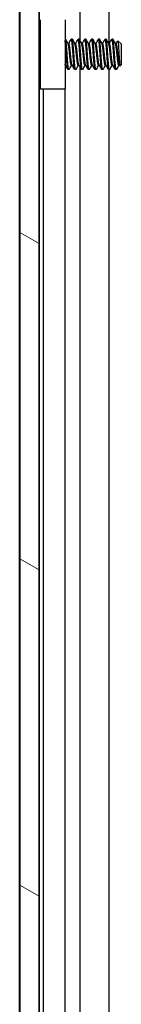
# Model space of a CAD drawing. Header units: millimetres. Extents: x 80 to 2248, y 80 to 1719.
# Tile 50 of 79: x 1128 to 1137, y 896 to 988. Entities that reach past the tile are written whole.
import ezdxf

# ---------------------------------------------------------------- set-up
doc = ezdxf.new("R2010")
doc.units = ezdxf.units.MM
doc.header["$LTSCALE"] = 8.333333
doc.layers.add('Hatch (ANSI)', color=7, linetype='Continuous', lineweight=18)
doc.layers.add('Visible (ANSI)', color=7, linetype='Continuous', lineweight=25)

msp = doc.modelspace()

# ---------------------------------------------------------------- hatches: boundary and pattern name
at = {"layer": 'Hatch (ANSI)'}
h = msp.add_hatch(dxfattribs=at)
h.set_pattern_fill('ANSI31', color=256, scale=211.666667, angle=105, style=0)
h.set_pattern_definition([(150, (0, 0), (-13.22917, -22.9136), [])])
h.paths.add_polyline_path([(1127.9292, 547.3135), (1129.7326, 547.3135), (1129.7326, 1244.3149), (1127.9292, 1244.3149)])

# ---------------------------------------------------------------- linework, layer by layer
at = {"layer": 'Visible (ANSI)'}
for p, q in [((1127.9292, 1244.3149), (1127.9292, 547.3135)), ((1129.7326, 547.3135), (1129.7326, 1244.3149)), ((1127.9161, 556.7242), (1127.9161, 1234.9042)), ((1129.7451, 1161.2059), (1129.7451, 986.0225)), ((1133.562, 1161.3219), (1133.562, 986.0064)), ((1136.2687, 1161.0918), (1136.2687, 985.7098)), ((1129.8761, 981.4642), (1129.8761, 987.9642)), ((1132.1761, 987.9642), (1132.1761, 981.4642)), ((1129.8761, 985.8915), (1129.7403, 986.0274)), ((1132.2121, 986.1366), (1132.1761, 986.1366)), ((1132.5296, 985.707), (1132.4602, 985.707)), ((1132.8471, 986.1366), (1132.7678, 986.1366)), ((1133.1646, 985.707), (1133.0952, 985.707)), ((1133.4821, 986.1366), (1133.4028, 986.1366)), ((1133.7996, 985.707), (1133.7302, 985.707)), ((1134.1171, 986.1366), (1134.0378, 986.1366)), ((1134.4346, 985.707), (1134.3652, 985.707)), ((1134.7521, 986.1366), (1134.6728, 986.1366)), ((1135.0696, 985.707), (1135.0002, 985.707)), ((1135.3871, 986.1366), (1135.3078, 986.1366)), ((1135.7046, 985.707), (1135.6352, 985.707)), ((1136.0221, 986.1366), (1135.9428, 986.1366)), ((1136.3396, 985.707), (1136.2702, 985.707)), ((1136.6571, 986.1366), (1136.5778, 986.1366)), ((1136.9746, 985.707), (1136.9052, 985.707)), ((1137.4542, 985.6604), (1137.129, 985.9856)), ((1137.4542, 983.7681), (1137.4542, 985.6604)), ((1132.2023, 983.7214), (1132.1761, 983.7214)), ((1132.8373, 983.7214), (1132.7678, 983.7214)), ((1133.4723, 983.7214), (1133.4028, 983.7214)), ((1133.562, 983.5619), (1133.562, 808.2124)), ((1134.1073, 983.7214), (1134.0378, 983.7214)), ((1134.7423, 983.7214), (1134.6728, 983.7214)), ((1135.3773, 983.7214), (1135.3078, 983.7214)), ((1136.0123, 983.7214), (1135.9428, 983.7214)), ((1136.6473, 983.7214), (1136.5778, 983.7214)), ((1137.2823, 983.7214), (1137.2128, 983.7214)), ((1137.4542, 983.7681), (1137.3333, 983.6472)), ((1129.8056, 983.4664), (1129.7326, 983.3934)), ((1129.7451, 983.4059), (1129.7451, 808.2247)), ((1132.5296, 983.2918), (1132.4503, 983.2918)), ((1133.1646, 983.2918), (1133.0853, 983.2918)), ((1133.7996, 983.2918), (1133.7203, 983.2918)), ((1134.4346, 983.2918), (1134.3553, 983.2918)), ((1135.0696, 983.2918), (1134.9903, 983.2918)), ((1135.7046, 983.2918), (1135.6253, 983.2918)), ((1136.3396, 983.2918), (1136.2603, 983.2918)), ((1136.2687, 983.2918), (1136.2687, 807.9156)), ((1136.9746, 983.2918), (1136.8953, 983.2918)), ((1132.1761, 981.4642), (1129.8761, 981.4642)), ((1130.1261, 981.4642), (1130.1261, 810.1642)), ((1132.1581, 981.4642), (1132.1581, 810.1642))]:
    msp.add_line(p, q, dxfattribs=at)
msp.add_ellipse((1132.2728, 984.7142), major_axis=(0, -0.343), ratio=0.1068566, start_param=0.4127074, end_param=2.7288852, dxfattribs=at)
for points in [[(1129.7326, 986.0411), (1129.741, 986.0261), (1129.7494, 986.0112), (1129.7577, 985.9963)], [(1132.2262, 986.1241), (1132.3072, 985.9792), (1132.3885, 985.8343), (1132.4701, 985.6896)], [(1132.5198, 985.707), (1132.5981, 985.846), (1132.6761, 985.9851), (1132.7539, 986.1243)], [(1132.8612, 986.1241), (1132.9422, 985.9792), (1133.0235, 985.8343), (1133.1051, 985.6896)], [(1133.1548, 985.707), (1133.2331, 985.846), (1133.3111, 985.9851), (1133.3889, 986.1243)], [(1133.4962, 986.1241), (1133.5772, 985.9792), (1133.6585, 985.8343), (1133.7401, 985.6896)], [(1133.7898, 985.707), (1133.8681, 985.846), (1133.9461, 985.9851), (1134.0239, 986.1243)], [(1134.1312, 986.1241), (1134.2122, 985.9792), (1134.2935, 985.8343), (1134.3751, 985.6896)], [(1134.4248, 985.707), (1134.5031, 985.846), (1134.5811, 985.9851), (1134.6589, 986.1243)], [(1134.7662, 986.1241), (1134.8472, 985.9792), (1134.9285, 985.8343), (1135.0101, 985.6896)], [(1135.0598, 985.707), (1135.1381, 985.846), (1135.2161, 985.9851), (1135.2939, 986.1243)], [(1135.4012, 986.1241), (1135.4822, 985.9792), (1135.5635, 985.8343), (1135.6451, 985.6896)], [(1135.6948, 985.707), (1135.7731, 985.846), (1135.8511, 985.9851), (1135.9289, 986.1243)], [(1136.0362, 986.1241), (1136.1172, 985.9792), (1136.1985, 985.8343), (1136.2801, 985.6896)], [(1136.3298, 985.707), (1136.4081, 985.846), (1136.4861, 985.9851), (1136.5639, 986.1243)], [(1136.6712, 986.1241), (1136.7522, 985.9792), (1136.8335, 985.8343), (1136.9151, 985.6896)], [(1136.9648, 985.707), (1137.0164, 985.7986), (1137.0678, 985.8902), (1137.1192, 985.9819)], [(1132.4364, 983.3042), (1132.3554, 983.4491), (1132.2742, 983.5939), (1132.1927, 983.7385)], [(1132.7777, 983.7214), (1132.6994, 983.5826), (1132.6215, 983.4435), (1132.5437, 983.3044)], [(1133.0714, 983.3042), (1132.9904, 983.4491), (1132.9092, 983.5939), (1132.8277, 983.7385)], [(1133.4127, 983.7214), (1133.3344, 983.5826), (1133.2565, 983.4435), (1133.1787, 983.3044)], [(1133.7064, 983.3042), (1133.6254, 983.4491), (1133.5442, 983.5939), (1133.4627, 983.7385)], [(1134.0477, 983.7214), (1133.9694, 983.5826), (1133.8915, 983.4435), (1133.8137, 983.3044)], [(1134.3414, 983.3042), (1134.2604, 983.4491), (1134.1792, 983.5939), (1134.0977, 983.7385)], [(1134.6827, 983.7214), (1134.6044, 983.5826), (1134.5265, 983.4435), (1134.4487, 983.3044)], [(1134.9764, 983.3042), (1134.8954, 983.4491), (1134.8142, 983.5939), (1134.7327, 983.7385)], [(1135.3177, 983.7214), (1135.2394, 983.5826), (1135.1615, 983.4435), (1135.0837, 983.3044)], [(1135.6114, 983.3042), (1135.5304, 983.4491), (1135.4492, 983.5939), (1135.3677, 983.7385)], [(1135.9527, 983.7214), (1135.8744, 983.5826), (1135.7965, 983.4435), (1135.7187, 983.3044)], [(1136.2464, 983.3042), (1136.1654, 983.4491), (1136.0842, 983.5939), (1136.0027, 983.7385)], [(1136.5877, 983.7214), (1136.5094, 983.5826), (1136.4315, 983.4435), (1136.3537, 983.3044)], [(1136.8814, 983.3042), (1136.8004, 983.4491), (1136.7192, 983.5939), (1136.6377, 983.7385)], [(1137.2227, 983.7214), (1137.1491, 983.5908), (1137.0757, 983.46), (1137.0025, 983.3291)], [(1137.3217, 983.6514), (1137.3054, 983.6804), (1137.289, 983.7095), (1137.2727, 983.7385)], [(1129.8761, 983.3404), (1129.851, 983.3854), (1129.8258, 983.4303), (1129.8006, 983.4753)], [(1137.0025, 983.3291), (1136.9943, 983.3144), (1136.9861, 983.3022), (1136.978, 983.2925)]]:
    msp.add_open_spline(points, degree=3, dxfattribs=at)
for points, weights in [([(1129.8342, 984.6692), (1129.7841, 985.4474), (1129.7326, 985.8875)], [1, 0.872099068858, 0.988403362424]), ([(1132.533, 985.7066), (1132.5313, 985.707), (1132.5296, 985.707)], [0.933012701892, 0.933012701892, 0.933246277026]), ([(1133.168, 985.7066), (1133.1663, 985.707), (1133.1646, 985.707)], [0.933012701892, 0.933012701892, 0.933246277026]), ([(1133.803, 985.7066), (1133.8013, 985.707), (1133.7996, 985.707)], [0.933012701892, 0.933012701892, 0.933246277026]), ([(1134.438, 985.7066), (1134.4363, 985.707), (1134.4346, 985.707)], [0.933012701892, 0.933012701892, 0.933246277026]), ([(1135.073, 985.7066), (1135.0713, 985.707), (1135.0696, 985.707)], [0.933012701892, 0.933012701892, 0.933246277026]), ([(1135.708, 985.7066), (1135.7063, 985.707), (1135.7046, 985.707)], [0.933012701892, 0.933012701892, 0.933246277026]), ([(1136.343, 985.7066), (1136.3413, 985.707), (1136.3396, 985.707)], [0.933012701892, 0.933012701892, 0.933246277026]), ([(1136.978, 985.7066), (1136.9763, 985.707), (1136.9746, 985.707)], [0.933012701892, 0.933012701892, 0.933246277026]), ([(1129.7549, 984.6692), (1129.7443, 984.833), (1129.7326, 984.9937)], [1, 0.97005869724, 0.95350025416]), ([(1129.8761, 984.0943), (1129.8537, 984.3667), (1129.8342, 984.6692)], [0.935553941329, 0.946059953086, 1]), ([(1132.1927, 983.7385), (1132.1842, 983.7535), (1132.1761, 983.7814)], [0.944110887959, 0.952633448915, 0.967700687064])]:
    msp.add_rational_spline(points, weights, degree=2, dxfattribs=at)
for points, knots in [([(1129.8761, 985.6292), (1129.8459, 985.7545), (1129.8226, 985.8381), (1129.7882, 985.9342), (1129.7729, 985.9692), (1129.7577, 985.9963)], [-0.074217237, -0.074217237, -0.074217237, -0.074217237, -0.041316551, -0.041316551, -0.01539528, -0.01539528, -0.01539528, -0.01539528]), ([(1137.1192, 985.9819), (1137.1217, 985.9864), (1137.1242, 985.9881), (1137.1356, 985.9837), (1137.1446, 985.9478), (1137.1598, 985.8297), (1137.1674, 985.7449), (1137.1855, 985.4962), (1137.1939, 985.3701), (1137.2076, 985.1471), (1137.2128, 985.0584), (1137.2244, 984.8502), (1137.2296, 984.7503), (1137.2333, 984.6773)], [-0.16187277, -0.16187277, -0.16187277, -0.16187277, -0.1484776, -0.1484776, -0.10250817, -0.10250817, -0.06653819, -0.06653819, -0.03897493, -0.03897493, -0.02198565, -0.02198565, -0.000001, -0.000001, -0.000001, -0.000001]), ([(1132.1761, 985.2643), (1132.1905, 985.2454), (1132.2038, 985.2258), (1132.2322, 985.1781), (1132.2464, 985.1493), (1132.2704, 985.0898), (1132.2801, 985.0587), (1132.2875, 985.0284)], [0.012495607, 0.012495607, 0.012495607, 0.012495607, 0.0195994, 0.0195994, 0.029259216, 0.029259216, 0.039250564, 0.039250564, 0.039250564, 0.039250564]), ([(1137.2333, 984.6773), (1137.2379, 984.5871), (1137.2432, 984.4885), (1137.2553, 984.2904), (1137.2609, 984.2064), (1137.275, 984.0115), (1137.2836, 983.9105), (1137.2985, 983.7657), (1137.306, 983.6981), (1137.3218, 983.6473), (1137.3275, 983.6413), (1137.3333, 983.6472)], [-0.2355869, -0.2355869, -0.2355869, -0.2355869, -0.20366001, -0.20366001, -0.17794617, -0.17794617, -0.13906218, -0.13906218, -0.107081, -0.107081, -0.08985168, -0.08985168, -0.08985168, -0.08985168]), ([(1129.7326, 984.2287), (1129.7357, 984.1742), (1129.7388, 984.1214), (1129.7508, 983.9257), (1129.7597, 983.8002), (1129.7745, 983.6294), (1129.7814, 983.5534), (1129.7938, 983.4925), (1129.7972, 983.4814), (1129.8006, 983.4753)], [-0.1968102, -0.1968102, -0.1968102, -0.1968102, -0.17074357, -0.17074357, -0.09624881, -0.09624881, -0.0419821, -0.0419821, -0.02262061, -0.02262061, -0.02262061, -0.02262061]), ([(1132.2875, 984.4), (1132.277, 984.3569), (1132.2615, 984.3121), (1132.2232, 984.2329), (1132.2014, 984.1972), (1132.1761, 984.1641)], [0, 0, 0, 0, 0.014245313, 0.014245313, 0.026722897, 0.026722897, 0.026722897, 0.026722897])]:
    msp.add_open_spline(points, degree=3, knots=knots, dxfattribs=at)
for points, weights, knots in [([(1132.2645, 985.1037), (1132.2245, 985.6329), (1132.189, 985.923), (1132.1828, 985.9739), (1132.1761, 986.0133)], [0.943839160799, 0.906082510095, 1, 0.982109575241, 0.968997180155], [0.5656144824, 0.5656144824, 0.5656144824, 0.5729166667, 0.5729166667, 0.5743076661, 0.5743076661, 0.5743076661]), ([(1132.3742, 984.6692), (1132.3213, 985.49), (1132.2684, 985.923), (1132.2423, 986.1366), (1132.2121, 986.1366)], [1, 0.866025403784, 1, 0.929057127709, 0.933246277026], [0.5, 0.5, 0.5, 0.510416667, 0.510416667, 0.51593255, 0.51593255, 0.51593255]), ([(1132.7678, 983.7214), (1132.7412, 983.7214), (1132.7182, 983.8392), (1132.6653, 984.1099), (1132.6124, 984.6828), (1132.5595, 985.2557), (1132.5065, 985.5579), (1132.4895, 985.6552), (1132.4701, 985.6896)], [0.933246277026, 0.936968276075, 1, 0.866025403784, 1, 0.866025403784, 1, 0.952564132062, 0.938719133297], [0.48468255, 0.48468255, 0.48468255, 0.489583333, 0.489583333, 0.5, 0.5, 0.510416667, 0.510416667, 0.514104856, 0.514104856, 0.514104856]), ([(1132.8277, 983.7385), (1132.8117, 983.7668), (1132.7976, 983.8392), (1132.7447, 984.1099), (1132.6917, 984.6828), (1132.6388, 985.2557), (1132.5859, 985.5579), (1132.5614, 985.6981), (1132.533, 985.7066)], [0.944110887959, 0.960278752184, 1, 0.866025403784, 1, 0.866025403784, 1, 0.933012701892, 0.933012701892], [0.486494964, 0.486494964, 0.486494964, 0.489583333, 0.489583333, 0.5, 0.5, 0.510416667, 0.510416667, 0.515625, 0.515625, 0.515625]), ([(1132.9299, 984.6692), (1132.877, 985.49), (1132.824, 985.923), (1132.7913, 986.1911), (1132.7539, 986.1243)], [1, 0.866025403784, 1, 0.912552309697, 0.939262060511], [0.5, 0.5, 0.5, 0.510416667, 0.510416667, 0.517215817, 0.517215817, 0.517215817]), ([(1133.0092, 984.6692), (1132.9563, 985.49), (1132.9034, 985.923), (1132.8773, 986.1366), (1132.8471, 986.1366)], [1, 0.866025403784, 1, 0.929057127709, 0.933246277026], [0.4375, 0.4375, 0.4375, 0.447916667, 0.447916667, 0.45343255, 0.45343255, 0.45343255]), ([(1133.4028, 983.7214), (1133.3762, 983.7214), (1133.3532, 983.8392), (1133.3003, 984.1099), (1133.2474, 984.6828), (1133.1945, 985.2557), (1133.1415, 985.5579), (1133.1245, 985.6552), (1133.1051, 985.6896)], [0.933246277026, 0.936968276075, 1, 0.866025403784, 1, 0.866025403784, 1, 0.952564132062, 0.938719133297], [0.42218255, 0.42218255, 0.42218255, 0.427083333, 0.427083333, 0.4375, 0.4375, 0.447916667, 0.447916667, 0.451604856, 0.451604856, 0.451604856]), ([(1133.4627, 983.7385), (1133.4467, 983.7668), (1133.4326, 983.8392), (1133.3797, 984.1099), (1133.3267, 984.6828), (1133.2738, 985.2557), (1133.2209, 985.5579), (1133.1964, 985.6981), (1133.168, 985.7066)], [0.944110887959, 0.960278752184, 1, 0.866025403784, 1, 0.866025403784, 1, 0.933012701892, 0.933012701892], [0.423994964, 0.423994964, 0.423994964, 0.427083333, 0.427083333, 0.4375, 0.4375, 0.447916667, 0.447916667, 0.453125, 0.453125, 0.453125]), ([(1133.5649, 984.6692), (1133.512, 985.49), (1133.459, 985.923), (1133.4263, 986.1911), (1133.3889, 986.1243)], [1, 0.866025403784, 1, 0.912552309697, 0.939262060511], [0.4375, 0.4375, 0.4375, 0.447916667, 0.447916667, 0.454715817, 0.454715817, 0.454715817]), ([(1133.6442, 984.6692), (1133.5913, 985.49), (1133.5384, 985.923), (1133.5123, 986.1366), (1133.4821, 986.1366)], [1, 0.866025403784, 1, 0.929057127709, 0.933246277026], [0.375, 0.375, 0.375, 0.385416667, 0.385416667, 0.39093255, 0.39093255, 0.39093255]), ([(1134.0378, 983.7214), (1134.0112, 983.7214), (1133.9882, 983.8392), (1133.9353, 984.1099), (1133.8824, 984.6828), (1133.8295, 985.2557), (1133.7765, 985.5579), (1133.7595, 985.6552), (1133.7401, 985.6896)], [0.933246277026, 0.936968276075, 1, 0.866025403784, 1, 0.866025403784, 1, 0.952564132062, 0.938719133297], [0.35968255, 0.35968255, 0.35968255, 0.364583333, 0.364583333, 0.375, 0.375, 0.385416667, 0.385416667, 0.389104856, 0.389104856, 0.389104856]), ([(1134.0977, 983.7385), (1134.0817, 983.7668), (1134.0676, 983.8392), (1134.0147, 984.1099), (1133.9617, 984.6828), (1133.9088, 985.2557), (1133.8559, 985.5579), (1133.8314, 985.6981), (1133.803, 985.7066)], [0.944110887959, 0.960278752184, 1, 0.866025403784, 1, 0.866025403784, 1, 0.933012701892, 0.933012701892], [0.361494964, 0.361494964, 0.361494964, 0.364583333, 0.364583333, 0.375, 0.375, 0.385416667, 0.385416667, 0.390625, 0.390625, 0.390625]), ([(1134.1999, 984.6692), (1134.147, 985.49), (1134.094, 985.923), (1134.0613, 986.1911), (1134.0239, 986.1243)], [1, 0.866025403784, 1, 0.912552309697, 0.939262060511], [0.375, 0.375, 0.375, 0.385416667, 0.385416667, 0.392215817, 0.392215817, 0.392215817]), ([(1134.2792, 984.6692), (1134.2263, 985.49), (1134.1734, 985.923), (1134.1473, 986.1366), (1134.1171, 986.1366)], [1, 0.866025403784, 1, 0.929057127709, 0.933246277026], [0.3125, 0.3125, 0.3125, 0.322916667, 0.322916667, 0.32843255, 0.32843255, 0.32843255]), ([(1134.6728, 983.7214), (1134.6462, 983.7214), (1134.6232, 983.8392), (1134.5703, 984.1099), (1134.5174, 984.6828), (1134.4645, 985.2557), (1134.4115, 985.5579), (1134.3945, 985.6552), (1134.3751, 985.6896)], [0.933246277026, 0.936968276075, 1, 0.866025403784, 1, 0.866025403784, 1, 0.952564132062, 0.938719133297], [0.29718255, 0.29718255, 0.29718255, 0.302083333, 0.302083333, 0.3125, 0.3125, 0.322916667, 0.322916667, 0.326604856, 0.326604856, 0.326604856]), ([(1134.7327, 983.7385), (1134.7167, 983.7668), (1134.7026, 983.8392), (1134.6497, 984.1099), (1134.5967, 984.6828), (1134.5438, 985.2557), (1134.4909, 985.5579), (1134.4664, 985.6981), (1134.438, 985.7066)], [0.944110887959, 0.960278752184, 1, 0.866025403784, 1, 0.866025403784, 1, 0.933012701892, 0.933012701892], [0.298994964, 0.298994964, 0.298994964, 0.302083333, 0.302083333, 0.3125, 0.3125, 0.322916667, 0.322916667, 0.328125, 0.328125, 0.328125]), ([(1134.8349, 984.6692), (1134.782, 985.49), (1134.729, 985.923), (1134.6963, 986.1911), (1134.6589, 986.1243)], [1, 0.866025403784, 1, 0.912552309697, 0.939262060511], [0.3125, 0.3125, 0.3125, 0.322916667, 0.322916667, 0.329715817, 0.329715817, 0.329715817]), ([(1134.9142, 984.6692), (1134.8613, 985.49), (1134.8084, 985.923), (1134.7823, 986.1366), (1134.7521, 986.1366)], [1, 0.866025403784, 1, 0.929057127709, 0.933246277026], [0.25, 0.25, 0.25, 0.260416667, 0.260416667, 0.26593255, 0.26593255, 0.26593255]), ([(1135.3078, 983.7214), (1135.2812, 983.7214), (1135.2582, 983.8392), (1135.2053, 984.1099), (1135.1524, 984.6828), (1135.0995, 985.2557), (1135.0465, 985.5579), (1135.0295, 985.6552), (1135.0101, 985.6896)], [0.933246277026, 0.936968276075, 1, 0.866025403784, 1, 0.866025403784, 1, 0.952564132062, 0.938719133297], [0.23468255, 0.23468255, 0.23468255, 0.239583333, 0.239583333, 0.25, 0.25, 0.260416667, 0.260416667, 0.264104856, 0.264104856, 0.264104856]), ([(1135.3677, 983.7385), (1135.3517, 983.7668), (1135.3376, 983.8392), (1135.2847, 984.1099), (1135.2317, 984.6828), (1135.1788, 985.2557), (1135.1259, 985.5579), (1135.1014, 985.6981), (1135.073, 985.7066)], [0.944110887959, 0.960278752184, 1, 0.866025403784, 1, 0.866025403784, 1, 0.933012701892, 0.933012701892], [0.236494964, 0.236494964, 0.236494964, 0.239583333, 0.239583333, 0.25, 0.25, 0.260416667, 0.260416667, 0.265625, 0.265625, 0.265625]), ([(1135.4699, 984.6692), (1135.417, 985.49), (1135.364, 985.923), (1135.3313, 986.1911), (1135.2939, 986.1243)], [1, 0.866025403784, 1, 0.912552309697, 0.939262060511], [0.25, 0.25, 0.25, 0.260416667, 0.260416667, 0.267215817, 0.267215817, 0.267215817]), ([(1135.5492, 984.6692), (1135.4963, 985.49), (1135.4434, 985.923), (1135.4173, 986.1366), (1135.3871, 986.1366)], [1, 0.866025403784, 1, 0.929057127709, 0.933246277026], [0.1875, 0.1875, 0.1875, 0.197916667, 0.197916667, 0.20343255, 0.20343255, 0.20343255]), ([(1135.9428, 983.7214), (1135.9162, 983.7214), (1135.8932, 983.8392), (1135.8403, 984.1099), (1135.7874, 984.6828), (1135.7345, 985.2557), (1135.6815, 985.5579), (1135.6645, 985.6552), (1135.6451, 985.6896)], [0.933246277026, 0.936968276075, 1, 0.866025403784, 1, 0.866025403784, 1, 0.952564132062, 0.938719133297], [0.17218255, 0.17218255, 0.17218255, 0.177083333, 0.177083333, 0.1875, 0.1875, 0.197916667, 0.197916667, 0.201604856, 0.201604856, 0.201604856]), ([(1136.0027, 983.7385), (1135.9867, 983.7668), (1135.9726, 983.8392), (1135.9197, 984.1099), (1135.8667, 984.6828), (1135.8138, 985.2557), (1135.7609, 985.5579), (1135.7364, 985.6981), (1135.708, 985.7066)], [0.944110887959, 0.960278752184, 1, 0.866025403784, 1, 0.866025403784, 1, 0.933012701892, 0.933012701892], [0.173994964, 0.173994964, 0.173994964, 0.177083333, 0.177083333, 0.1875, 0.1875, 0.197916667, 0.197916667, 0.203125, 0.203125, 0.203125]), ([(1136.1049, 984.6692), (1136.052, 985.49), (1135.999, 985.923), (1135.9663, 986.1911), (1135.9289, 986.1243)], [1, 0.866025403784, 1, 0.912552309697, 0.939262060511], [0.1875, 0.1875, 0.1875, 0.197916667, 0.197916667, 0.204715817, 0.204715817, 0.204715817]), ([(1136.1842, 984.6692), (1136.1313, 985.49), (1136.0784, 985.923), (1136.0523, 986.1366), (1136.0221, 986.1366)], [1, 0.866025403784, 1, 0.929057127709, 0.933246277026], [0.125, 0.125, 0.125, 0.135416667, 0.135416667, 0.14093255, 0.14093255, 0.14093255]), ([(1136.5778, 983.7214), (1136.5512, 983.7214), (1136.5282, 983.8392), (1136.4753, 984.1099), (1136.4224, 984.6828), (1136.3695, 985.2557), (1136.3165, 985.5579), (1136.2995, 985.6552), (1136.2801, 985.6896)], [0.933246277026, 0.936968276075, 1, 0.866025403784, 1, 0.866025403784, 1, 0.952564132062, 0.938719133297], [0.10968255, 0.10968255, 0.10968255, 0.114583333, 0.114583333, 0.125, 0.125, 0.135416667, 0.135416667, 0.139104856, 0.139104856, 0.139104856]), ([(1136.6377, 983.7385), (1136.6217, 983.7668), (1136.6076, 983.8392), (1136.5547, 984.1099), (1136.5017, 984.6828), (1136.4488, 985.2557), (1136.3959, 985.5579), (1136.3714, 985.6981), (1136.343, 985.7066)], [0.944110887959, 0.960278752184, 1, 0.866025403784, 1, 0.866025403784, 1, 0.933012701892, 0.933012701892], [0.111494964, 0.111494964, 0.111494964, 0.114583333, 0.114583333, 0.125, 0.125, 0.135416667, 0.135416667, 0.140625, 0.140625, 0.140625]), ([(1136.7399, 984.6692), (1136.687, 985.49), (1136.634, 985.923), (1136.6013, 986.1911), (1136.5639, 986.1243)], [1, 0.866025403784, 1, 0.912552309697, 0.939262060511], [0.125, 0.125, 0.125, 0.135416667, 0.135416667, 0.142215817, 0.142215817, 0.142215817]), ([(1136.8192, 984.6692), (1136.7663, 985.49), (1136.7134, 985.923), (1136.6873, 986.1366), (1136.6571, 986.1366)], [1, 0.866025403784, 1, 0.929057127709, 0.933246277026], [0.0625, 0.0625, 0.0625, 0.072916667, 0.072916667, 0.07843255, 0.07843255, 0.07843255]), ([(1137.2128, 983.7214), (1137.1862, 983.7214), (1137.1632, 983.8392), (1137.1103, 984.1099), (1137.0574, 984.6828), (1137.0045, 985.2557), (1136.9515, 985.5579), (1136.9345, 985.6552), (1136.9151, 985.6896)], [0.933246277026, 0.936968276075, 1, 0.866025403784, 1, 0.866025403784, 1, 0.952564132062, 0.938719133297], [0.04718255, 0.04718255, 0.04718255, 0.052083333, 0.052083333, 0.0625, 0.0625, 0.072916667, 0.072916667, 0.076604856, 0.076604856, 0.076604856]), ([(1137.2727, 983.7385), (1137.2567, 983.7668), (1137.2426, 983.8392), (1137.1897, 984.1099), (1137.1367, 984.6828), (1137.0838, 985.2557), (1137.0309, 985.5579), (1137.0064, 985.6981), (1136.978, 985.7066)], [0.944110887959, 0.960278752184, 1, 0.866025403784, 1, 0.866025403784, 1, 0.933012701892, 0.933012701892], [0.048994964, 0.048994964, 0.048994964, 0.052083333, 0.052083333, 0.0625, 0.0625, 0.072916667, 0.072916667, 0.078125, 0.078125, 0.078125]), ([(1129.8761, 983.3687), (1129.8681, 983.4061), (1129.8607, 983.4605), (1129.8078, 983.8484), (1129.7549, 984.6692)], [0.964249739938, 0.978756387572, 1, 0.866025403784, 1], [0.80043162, 0.80043162, 0.80043162, 0.802083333, 0.802083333, 0.8125, 0.8125, 0.8125]), ([(1132.4503, 983.2918), (1132.4237, 983.2918), (1132.4007, 983.4605), (1132.3535, 983.8065), (1132.3039, 984.533)], [0.933246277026, 0.936968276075, 1, 0.878745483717, 0.976975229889], [0.54718255, 0.54718255, 0.54718255, 0.552083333, 0.552083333, 0.561511, 0.561511, 0.561511]), ([(1132.5437, 983.3044), (1132.5097, 983.2436), (1132.4801, 983.4605), (1132.4272, 983.8484), (1132.3742, 984.6692)], [0.935401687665, 0.920362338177, 1, 0.866025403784, 1], [0.483391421, 0.483391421, 0.483391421, 0.489583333, 0.489583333, 0.5, 0.5, 0.5]), ([(1133.0853, 983.2918), (1133.0587, 983.2918), (1133.0357, 983.4605), (1132.9828, 983.8484), (1132.9299, 984.6692)], [0.933246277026, 0.936968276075, 1, 0.866025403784, 1], [0.48468255, 0.48468255, 0.48468255, 0.489583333, 0.489583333, 0.5, 0.5, 0.5]), ([(1133.1787, 983.3044), (1133.1447, 983.2436), (1133.1151, 983.4605), (1133.0622, 983.8484), (1133.0092, 984.6692)], [0.935401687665, 0.920362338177, 1, 0.866025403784, 1], [0.420891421, 0.420891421, 0.420891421, 0.427083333, 0.427083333, 0.4375, 0.4375, 0.4375]), ([(1133.7203, 983.2918), (1133.6937, 983.2918), (1133.6707, 983.4605), (1133.6178, 983.8484), (1133.5649, 984.6692)], [0.933246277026, 0.936968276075, 1, 0.866025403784, 1], [0.42218255, 0.42218255, 0.42218255, 0.427083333, 0.427083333, 0.4375, 0.4375, 0.4375]), ([(1133.8137, 983.3044), (1133.7797, 983.2436), (1133.7501, 983.4605), (1133.6972, 983.8484), (1133.6442, 984.6692)], [0.935401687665, 0.920362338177, 1, 0.866025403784, 1], [0.358391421, 0.358391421, 0.358391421, 0.364583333, 0.364583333, 0.375, 0.375, 0.375]), ([(1134.3553, 983.2918), (1134.3287, 983.2918), (1134.3057, 983.4605), (1134.2528, 983.8484), (1134.1999, 984.6692)], [0.933246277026, 0.936968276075, 1, 0.866025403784, 1], [0.35968255, 0.35968255, 0.35968255, 0.364583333, 0.364583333, 0.375, 0.375, 0.375]), ([(1134.4487, 983.3044), (1134.4147, 983.2436), (1134.3851, 983.4605), (1134.3322, 983.8484), (1134.2792, 984.6692)], [0.935401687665, 0.920362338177, 1, 0.866025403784, 1], [0.295891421, 0.295891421, 0.295891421, 0.302083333, 0.302083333, 0.3125, 0.3125, 0.3125]), ([(1134.9903, 983.2918), (1134.9637, 983.2918), (1134.9407, 983.4605), (1134.8878, 983.8484), (1134.8349, 984.6692)], [0.933246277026, 0.936968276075, 1, 0.866025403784, 1], [0.29718255, 0.29718255, 0.29718255, 0.302083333, 0.302083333, 0.3125, 0.3125, 0.3125]), ([(1135.0837, 983.3044), (1135.0497, 983.2436), (1135.0201, 983.4605), (1134.9672, 983.8484), (1134.9142, 984.6692)], [0.935401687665, 0.920362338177, 1, 0.866025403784, 1], [0.233391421, 0.233391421, 0.233391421, 0.239583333, 0.239583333, 0.25, 0.25, 0.25]), ([(1135.6253, 983.2918), (1135.5987, 983.2918), (1135.5757, 983.4605), (1135.5228, 983.8484), (1135.4699, 984.6692)], [0.933246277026, 0.936968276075, 1, 0.866025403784, 1], [0.23468255, 0.23468255, 0.23468255, 0.239583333, 0.239583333, 0.25, 0.25, 0.25]), ([(1135.7187, 983.3044), (1135.6847, 983.2436), (1135.6551, 983.4605), (1135.6022, 983.8484), (1135.5492, 984.6692)], [0.935401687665, 0.920362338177, 1, 0.866025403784, 1], [0.170891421, 0.170891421, 0.170891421, 0.177083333, 0.177083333, 0.1875, 0.1875, 0.1875]), ([(1136.2603, 983.2918), (1136.2337, 983.2918), (1136.2107, 983.4605), (1136.1578, 983.8484), (1136.1049, 984.6692)], [0.933246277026, 0.936968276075, 1, 0.866025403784, 1], [0.17218255, 0.17218255, 0.17218255, 0.177083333, 0.177083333, 0.1875, 0.1875, 0.1875]), ([(1136.3537, 983.3044), (1136.3197, 983.2436), (1136.2901, 983.4605), (1136.2372, 983.8484), (1136.1842, 984.6692)], [0.935401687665, 0.920362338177, 1, 0.866025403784, 1], [0.108391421, 0.108391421, 0.108391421, 0.114583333, 0.114583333, 0.125, 0.125, 0.125]), ([(1136.8953, 983.2918), (1136.8687, 983.2918), (1136.8457, 983.4605), (1136.7928, 983.8484), (1136.7399, 984.6692)], [0.933246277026, 0.936968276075, 1, 0.866025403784, 1], [0.10968255, 0.10968255, 0.10968255, 0.114583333, 0.114583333, 0.125, 0.125, 0.125]), ([(1136.978, 983.2925), (1136.9496, 983.2805), (1136.9251, 983.4605), (1136.8722, 983.8484), (1136.8192, 984.6692)], [0.933012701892, 0.933012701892, 1, 0.866025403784, 1], [0.046875, 0.046875, 0.046875, 0.052083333, 0.052083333, 0.0625, 0.0625, 0.0625])]:
    msp.add_rational_spline(points, weights, degree=2, knots=knots, dxfattribs=at)

doc.saveas('drawing.dxf')
